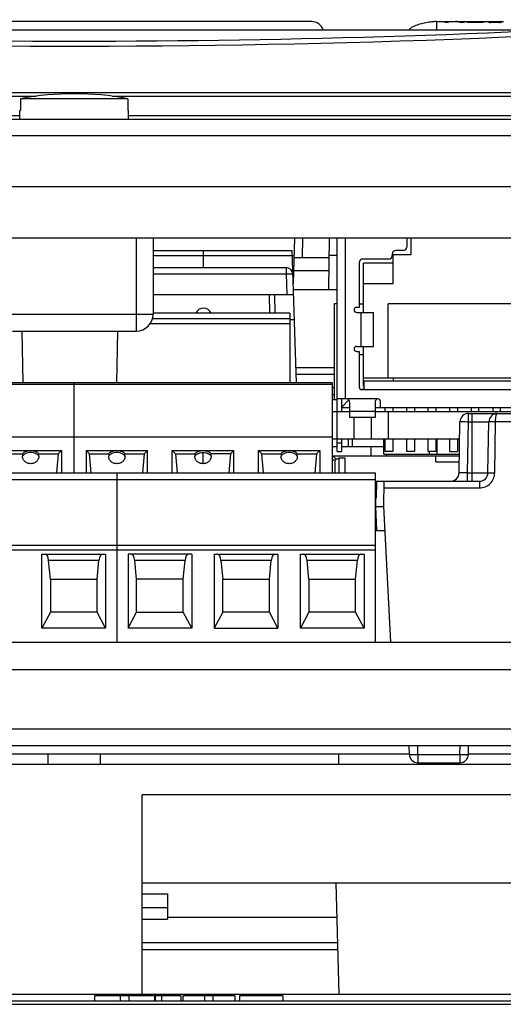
# Model space of a CAD drawing. Header units: millimetres. Extents: x 0 to 1700, y 0 to 1200.
# Tile 8 of 44: x 697 to 726, y 252 to 310. Entities that reach past the tile are written whole.
import ezdxf

# ---------------------------------------------------------------- set-up
doc = ezdxf.new("R2010")
doc.units = ezdxf.units.MM
doc.header["$LTSCALE"] = 93.5
doc.layers.get('0').update_dxf_attribs({"linetype": 'CONTINUOUS'})
doc.layers.add('00_COMPONENTS', color=7, linetype='CONTINUOUS')

msp = doc.modelspace()

# ---------------------------------------------------------------- linework, layer by layer
at = {"color": 7, "linetype": 'CONTINUOUS'}
for p, q in [((655.518, 304.134), (697.318, 304.134)), ((703.718, 304.134), (745.518, 304.134))]:
    msp.add_line(p, q, dxfattribs=at)
at = {"layer": '00_COMPONENTS', "color": 7, "linetype": 'CONTINUOUS'}
for p, q in [((714.518, 309.679), (686.518, 309.679)), ((721.868, 309.679), (723.232, 309.679)), ((722.387, 309.623), (722.387, 309.679)), ((722.556, 309.623), (722.387, 309.623)), ((722.556, 309.679), (722.556, 309.623)), ((723.008, 309.679), (722.985, 309.679)), ((723.197, 309.679), (723.289, 309.674)), ((723.299, 309.679), (724.801, 309.679)), ((723.511, 309.623), (723.299, 309.623)), ((723.674, 309.623), (723.674, 309.679)), ((724.626, 309.623), (723.674, 309.623)), ((723.843, 309.679), (723.843, 309.623)), ((723.843, 309.651), (724.626, 309.651)), ((724.626, 309.651), (724.626, 309.623)), ((724.801, 309.678), (724.871, 309.678)), ((724.871, 309.678), (724.961, 309.678)), ((724.961, 309.678), (724.961, 309.629)), ((724.961, 309.678), (725.012, 309.667)), ((725.013, 309.679), (725.799, 309.679)), ((725.141, 309.654), (725.337, 309.648)), ((725.59, 309.629), (725.345, 309.619)), ((725.619, 309.679), (725.603, 309.679)), ((725.654, 309.674), (725.654, 309.629)), ((726.563, 309.179), (674.474, 309.179)), ((730.568, 305.479), (670.468, 305.479)), ((670.518, 305.279), (698.272, 305.279)), ((697.358, 305.134), (697.358, 304.434)), ((703.679, 305.134), (697.358, 305.134)), ((702.766, 305.279), (730.518, 305.279)), ((703.679, 305.134), (703.679, 304.434)), ((697.318, 303.934), (697.318, 304.434)), ((697.318, 304.434), (697.358, 304.434)), ((703.679, 304.434), (703.718, 304.434)), ((703.718, 303.934), (703.718, 304.434)), ((775.518, 302.934), (535.518, 302.934)), ((538.518, 296.934), (772.518, 296.934)), ((713.496, 296.934), (713.426, 294.24)), ((713.966, 295.779), (713.994, 296.934)), ((715.518, 293.879), (715.572, 296.934)), ((716.018, 284.329), (716.018, 296.934)), ((720.118, 296.934), (720.118, 296.379)), ((720.368, 296.934), (720.368, 295.929)), ((705.168, 296.179), (713.358, 296.179)), ((708.138, 295.179), (708.138, 296.179)), ((713.63, 288.379), (713.358, 296.179)), ((719.918, 296.179), (719.468, 296.179)), ((713.368, 295.879), (713.468, 295.879)), ((713.466, 295.779), (715.552, 295.779)), ((716.018, 295.879), (715.553, 295.879)), ((719.068, 295.679), (717.518, 295.679)), ((719.268, 295.979), (719.268, 295.879)), ((719.318, 294.229), (719.318, 295.929)), ((720.368, 295.929), (719.318, 295.929)), ((705.168, 295.179), (713.006, 295.179)), ((715.538, 294.979), (713.445, 294.979)), ((717.318, 295.479), (717.318, 292.829)), ((717.568, 292.529), (717.568, 295.429)), ((719.318, 295.429), (717.568, 295.429)), ((713.416, 293.879), (716.018, 293.879)), ((717.568, 294.229), (719.318, 294.229)), ((705.168, 293.579), (713.449, 293.579)), ((712, 293.579), (712.019, 292.479)), ((712.318, 293.579), (712.338, 292.479)), ((715.843, 293.029), (715.843, 287.379)), ((716.018, 293.029), (715.843, 293.029)), ((717.318, 292.829), (717.168, 292.829)), ((717.318, 293.029), (717.568, 293.029)), ((719.018, 288.679), (719.018, 293.029)), ((728.018, 293.029), (719.018, 293.029)), ((713.218, 292.479), (705.168, 292.479)), ((713.218, 292.479), (713.218, 288.379)), ((713.5, 292.102), (713.218, 292.102)), ((717.168, 292.529), (718.168, 292.529)), ((718.168, 290.529), (718.168, 292.529)), ((704.982, 291.878), (713.218, 291.878)), ((697.504, 288.379), (697.451, 291.434)), ((703.033, 288.379), (703.086, 291.434)), ((717.168, 290.529), (718.168, 290.529)), ((717.568, 288.179), (717.568, 290.529)), ((717.168, 290.229), (717.318, 290.229)), ((717.318, 290.229), (717.318, 288.129)), ((717.568, 290.029), (717.318, 290.029)), ((715.843, 288.879), (713.613, 288.879)), ((717.568, 288.679), (729.468, 288.679)), ((719.318, 288.679), (719.318, 288.479)), ((715.728, 288.379), (654.768, 288.379)), ((700.488, 288.379), (700.488, 283.079)), ((715.728, 288.379), (715.728, 283.079)), ((715.843, 288.079), (715.728, 288.079)), ((717.568, 288.179), (717.618, 288.179)), ((717.618, 288.129), (717.618, 288.479)), ((729.418, 288.479), (717.618, 288.479)), ((715.843, 287.679), (715.728, 287.679)), ((716.568, 287.429), (716.018, 287.429)), ((716.268, 287.429), (716.268, 286.679)), ((716.018, 287.379), (715.728, 287.379)), ((716.268, 286.929), (716.708, 287.369)), ((716.268, 286.929), (716.768, 286.929)), ((716.768, 286.329), (716.768, 287.229)), ((718.268, 287.279), (718.268, 286.329)), ((718.268, 286.929), (728.768, 286.929)), ((718.568, 286.929), (718.568, 287.279)), ((718.848, 286.679), (718.848, 286.929)), ((719.298, 286.929), (719.298, 286.679)), ((720.118, 286.679), (720.118, 286.929)), ((720.568, 286.929), (720.568, 286.679)), ((721.388, 286.679), (721.388, 286.929)), ((721.838, 286.929), (721.838, 286.679)), ((722.658, 286.679), (722.658, 286.929)), ((723.108, 286.929), (723.108, 286.679)), ((723.928, 286.929), (723.928, 286.679)), ((724.378, 286.679), (724.378, 286.929)), ((725.198, 286.929), (725.198, 286.679)), ((725.648, 286.679), (725.648, 286.929)), ((715.728, 286.679), (716.768, 286.679)), ((718.268, 286.329), (716.768, 286.329)), ((718.268, 286.679), (728.768, 286.679)), ((719.018, 286.679), (719.018, 285.079)), ((723.76, 286.579), (748.611, 286.579)), ((723.207, 283.07), (723.26, 286.088)), ((724.907, 283.07), (724.96, 286.088)), ((715.728, 285.167), (669.258, 285.167)), ((715.728, 285.079), (723.24, 285.079)), ((716.268, 285.079), (716.268, 284.329)), ((716.293, 284.629), (716.293, 285.079)), ((716.693, 284.629), (716.693, 285.079)), ((716.918, 284.629), (716.918, 285.079)), ((718.768, 284.179), (718.768, 285.079)), ((718.848, 284.329), (718.848, 285.079)), ((719.298, 285.079), (719.298, 284.329)), ((720.118, 284.329), (720.118, 285.079)), ((720.568, 285.079), (720.568, 284.329)), ((721.388, 284.329), (721.388, 285.079)), ((721.838, 285.079), (721.838, 284.329)), ((721.918, 284.179), (721.918, 285.079)), ((722.658, 284.329), (722.658, 285.079)), ((723.108, 285.079), (723.108, 284.329)), ((715.728, 284.629), (716.018, 284.629)), ((716.268, 284.629), (718.768, 284.629)), ((718.028, 284.079), (718.027, 284.629)), ((696.133, 284.389), (699.764, 284.389)), ((696.331, 284.192), (697.474, 284.192)), ((698.423, 284.192), (699.566, 284.192)), ((699.566, 284.192), (699.466, 283.079)), ((699.566, 284.192), (699.764, 284.389)), ((699.764, 284.389), (699.764, 283.079)), ((701.213, 284.389), (701.213, 283.079)), ((701.213, 284.389), (704.844, 284.389)), ((701.213, 284.389), (701.411, 284.192)), ((701.511, 283.079), (701.411, 284.192)), ((701.411, 284.192), (702.554, 284.192)), ((703.503, 284.192), (704.646, 284.192)), ((704.646, 284.192), (704.546, 283.079)), ((704.646, 284.192), (704.844, 284.389)), ((704.844, 283.079), (704.844, 284.389)), ((706.293, 283.079), (706.293, 284.389)), ((706.293, 284.389), (709.924, 284.389)), ((706.293, 284.389), (706.491, 284.192)), ((706.491, 284.192), (706.591, 283.079)), ((706.491, 284.192), (707.634, 284.192)), ((709.726, 284.192), (708.583, 284.192)), ((709.726, 284.192), (709.626, 283.079)), ((709.726, 284.192), (709.924, 284.389)), ((709.924, 283.079), (709.924, 284.389)), ((711.373, 283.079), (711.373, 284.389)), ((711.373, 284.389), (715.004, 284.389)), ((711.373, 284.389), (711.571, 284.192)), ((711.671, 283.079), (711.571, 284.192)), ((711.571, 284.192), (712.714, 284.192)), ((713.663, 284.192), (714.806, 284.192)), ((714.806, 284.192), (714.706, 283.079)), ((714.806, 284.192), (715.004, 284.389)), ((715.004, 284.389), (715.004, 283.079)), ((715.967, 283.881), (715.728, 284.119)), ((715.896, 283.847), (716.128, 283.959)), ((716.018, 284.329), (716.268, 284.329)), ((716.128, 283.079), (716.128, 283.959)), ((716.128, 283.959), (716.469, 283.959)), ((716.469, 283.959), (716.469, 283.079)), ((718.768, 284.179), (723.227, 284.179)), ((719.298, 284.329), (718.848, 284.329)), ((718.918, 284.179), (718.918, 284.079)), ((718.918, 284.079), (723.225, 284.079)), ((720.568, 284.329), (720.118, 284.329)), ((721.838, 284.329), (721.388, 284.329)), ((721.468, 284.179), (721.468, 284.329)), ((721.843, 283.729), (721.843, 284.079)), ((722.658, 284.329), (723.108, 284.329)), ((715.728, 283.847), (715.896, 283.847)), ((715.896, 283.079), (715.896, 283.847)), ((721.843, 283.729), (723.219, 283.729)), ((657.308, 283.079), (718.268, 283.079)), ((703.028, 283.079), (703.028, 273.079)), ((718.268, 283.079), (718.268, 273.079)), ((718.268, 282.579), (724.407, 282.579)), ((718.768, 281.079), (718.795, 282.579)), ((718.277, 281.579), (718.327, 281.579)), ((719.188, 273.079), (718.768, 281.079)), ((718.268, 279.679), (718.842, 279.679)), ((657.308, 278.809), (718.268, 278.809)), ((698.613, 273.921), (698.613, 278.279)), ((698.613, 278.279), (702.363, 278.279)), ((702.363, 278.279), (702.363, 273.921)), ((703.693, 278.279), (703.693, 273.921)), ((707.443, 278.279), (703.693, 278.279)), ((707.443, 278.279), (707.443, 273.921)), ((708.773, 278.279), (708.773, 273.921)), ((708.773, 278.279), (712.523, 278.279)), ((712.523, 278.279), (712.523, 273.921)), ((713.853, 273.921), (713.853, 278.279)), ((713.853, 278.279), (717.603, 278.279)), ((717.603, 278.279), (717.603, 273.921)), ((699.113, 276.799), (699.001, 277.908)), ((701.863, 276.799), (701.976, 277.908)), ((704.193, 276.799), (704.081, 277.908)), ((706.943, 276.799), (707.056, 277.908)), ((709.161, 277.908), (709.273, 276.799)), ((712.023, 276.799), (712.136, 277.908)), ((714.353, 276.799), (714.241, 277.908)), ((717.103, 276.799), (717.216, 277.908)), ((699.113, 276.799), (699.113, 274.849)), ((699.113, 276.799), (701.863, 276.799)), ((701.863, 274.849), (701.863, 276.799)), ((704.193, 274.849), (704.193, 276.799)), ((706.943, 276.799), (704.193, 276.799)), ((706.943, 274.849), (706.943, 276.799)), ((709.273, 274.849), (709.273, 276.799)), ((709.273, 276.799), (712.023, 276.799)), ((712.023, 274.849), (712.023, 276.799)), ((714.353, 276.799), (714.353, 274.849)), ((714.353, 276.799), (717.103, 276.799)), ((717.103, 274.849), (717.103, 276.799)), ((699.113, 274.849), (698.613, 273.921)), ((701.863, 274.849), (699.113, 274.849)), ((702.363, 273.921), (701.863, 274.849)), ((703.693, 273.921), (704.193, 274.849)), ((704.193, 274.849), (706.943, 274.849)), ((707.443, 273.921), (706.943, 274.849)), ((709.273, 274.849), (708.773, 273.921)), ((712.023, 274.849), (709.273, 274.849)), ((712.523, 273.921), (712.023, 274.849)), ((714.353, 274.849), (713.853, 273.921)), ((717.103, 274.849), (714.353, 274.849)), ((717.603, 273.921), (717.103, 274.849)), ((702.363, 273.921), (698.613, 273.921)), ((707.443, 273.921), (703.693, 273.921)), ((708.773, 273.921), (712.523, 273.921)), ((717.603, 273.921), (713.853, 273.921)), ((649.463, 273.079), (728.978, 273.079)), ((647.518, 271.479), (750.812, 271.479)), ((749.751, 266.979), (651.286, 266.979)), ((720.277, 266.47), (720.268, 266.979)), ((723.76, 266.47), (723.768, 266.979)), ((698.971, 265.879), (698.981, 266.479)), ((702.066, 265.879), (702.056, 266.479)), ((716.118, 265.879), (716.118, 266.479)), ((720.777, 265.979), (723.26, 265.979)), ((751.318, 265.879), (649.718, 265.879)), ((704.518, 252.334), (704.518, 264.079)), ((746.518, 264.079), (704.518, 264.079)), ((735.518, 258.879), (704.518, 258.879)), ((715.943, 258.879), (716.114, 252.334)), ((704.518, 258.249), (706.018, 258.249)), ((706.018, 258.249), (706.018, 256.749)), ((704.518, 257.449), (706.018, 257.449)), ((704.518, 256.749), (706.018, 256.749)), ((704.518, 255.379), (716.035, 255.379)), ((643.918, 252.334), (761.518, 252.334)), ((705.249, 252.234), (701.717, 252.234)), ((701.717, 252.234), (701.717, 251.934)), ((703.217, 252.234), (703.217, 251.934)), ((703.734, 252.234), (703.734, 251.934)), ((705.249, 252.234), (705.249, 251.934)), ((706.798, 252.234), (705.295, 252.234)), ((705.295, 252.234), (705.295, 251.934)), ((705.676, 251.934), (705.676, 252.234)), ((706.798, 252.234), (706.798, 251.934)), ((709.99, 252.234), (706.926, 252.234)), ((706.926, 252.234), (706.926, 251.934)), ((708.202, 252.234), (708.202, 251.934)), ((708.714, 251.934), (708.714, 252.234)), ((709.99, 252.234), (709.99, 251.934)), ((712.82, 252.234), (710.256, 252.234)), ((710.258, 252.234), (710.258, 251.934)), ((712.82, 252.234), (712.82, 251.934)), ((655.268, 251.734), (761.518, 251.734)), ((664.768, 251.934), (749.768, 251.934))]:
    msp.add_line(p, q, dxfattribs=at)
at = {"layer": '00_COMPONENTS', "color": 9, "linetype": 'CONTINUOUS'}
for p, q in [((723.149, 309.679), (723.149, 309.662)), ((723.289, 309.674), (723.289, 309.623)), ((725.013, 309.667), (725.013, 309.629)), ((725.141, 309.654), (725.141, 309.629)), ((725.337, 309.648), (725.337, 309.619)), ((725.508, 309.652), (725.508, 309.629)), ((725.617, 309.663), (725.617, 309.629)), ((725.763, 309.679), (725.763, 309.654)), ((775.518, 299.934), (535.518, 299.934)), ((704.168, 296.934), (704.168, 291.434)), ((716.518, 287.429), (716.518, 296.934)), ((705.168, 295.884), (713.368, 295.884)), ((713.006, 295.179), (713.006, 294.8)), ((705.168, 294.8), (713.006, 294.8)), ((713.006, 294.8), (713.049, 293.579)), ((695.868, 292.434), (705.168, 292.434)), ((705.128, 292.179), (713.218, 292.179)), ((717.418, 292.529), (717.418, 290.529)), ((713.598, 289.292), (715.843, 289.292)), ((715.728, 288.285), (654.768, 288.285)), ((717.468, 287.979), (729.568, 287.979)), ((718.418, 287.429), (716.568, 287.429)), ((716.768, 286.703), (718.268, 286.703)), ((717.018, 285.079), (717.018, 286.329)), ((718.018, 286.329), (718.018, 285.079)), ((723.76, 286.088), (723.76, 286.579)), ((723.968, 282.579), (723.968, 286.579)), ((723.707, 283.07), (723.76, 286.088)), ((723.76, 286.088), (724.96, 286.088)), ((725.307, 283.07), (725.36, 286.088)), ((727.804, 286.088), (725.36, 286.088)), ((716.268, 284.829), (716.018, 284.829)), ((708.108, 284.266), (708.108, 283.611)), ((723.707, 282.579), (723.707, 283.07)), ((723.707, 283.07), (724.907, 283.07)), ((718.268, 282.666), (657.308, 282.666)), ((718.345, 282.579), (718.327, 281.579)), ((718.788, 282.186), (724.407, 282.186)), ((724.407, 282.579), (724.407, 282.186)), ((718.277, 281.579), (718.269, 281.079)), ((718.269, 281.079), (718.343, 279.679)), ((718.268, 278.509), (657.308, 278.509)), ((701.976, 277.908), (699.001, 277.908)), ((707.056, 277.908), (704.081, 277.908)), ((712.136, 277.908), (709.161, 277.908)), ((717.216, 277.908), (714.241, 277.908)), ((749.751, 267.962), (651.286, 267.962)), ((720.777, 266.47), (720.768, 266.979)), ((723.26, 266.47), (723.269, 266.979)), ((720.777, 266.47), (723.26, 266.47)), ((720.777, 266.47), (720.777, 265.979)), ((723.26, 266.47), (723.26, 265.979)), ((716.046, 254.94), (704.518, 254.94))]:
    msp.add_line(p, q, dxfattribs=at)
at = {"layer": '00_COMPONENTS', "color": 3, "linetype": 'CONTINUOUS'}
for p, q in [((635.018, 303.934), (764.579, 303.934)), ((705.168, 296.934), (705.168, 292.434)), ((696.868, 291.434), (704.168, 291.434)), ((706.018, 256.879), (715.995, 256.879))]:
    msp.add_line(p, q, dxfattribs=at)
at = {"layer": '00_COMPONENTS', "color": 6, "linetype": 'CONTINUOUS'}
for p, q in [((715.768, 284.079), (718.918, 284.079)), ((720.277, 266.479), (680.76, 266.479)), ((749.318, 266.479), (723.76, 266.479))]:
    msp.add_line(p, q, dxfattribs=at)
at = {"layer": '00_COMPONENTS', "color": 7, "linetype": 'CONTINUOUS'}
for centre, radius, start, end in [((700.518, 908.524), 600, 266.275496, 273.724504), ((714.518, 308.979), 0.7, 16.60155, 90), ((721.906, 306.811), 2.869, 93.84425, 94.61458), ((722.988, 308.837), 0.842, 85.9513, 88.63575), ((722.989, 308.866), 0.813, 83.11316, 85.94195), ((722.991, 308.879), 0.8, 80.034, 83.11365), ((722.959, 308.698), 0.984, 79.15413, 80.02582), ((722.944, 308.618), 1.066, 76.63251, 79.13074), ((722.912, 308.486), 1.201, 74.53902, 76.64097), ((722.882, 308.377), 1.314, 71.52571, 74.53112), ((723.192, 308.828), 0.852, 82.0666, 83.44705), ((725.215, 311.51), 1.888, 263.61728, 265.13205), ((725.341, 312.774), 3.126, 269.9254, 272.04224), ((725.367, 311.989), 2.341, 272.09648, 273.44248), ((725.422, 311.49), 1.869, 275.15047, 276.43768), ((725.549, 310.071), 0.413, 279.53529, 280.95111), ((725.457, 311.185), 1.561, 276.42429, 277.84469), ((700.518, 288.218), 17.209, 79.41693, 100.58307), ((719.468, 295.979), 0.2, 90, 180), ((719.918, 296.379), 0.2, 270, 360), ((717.518, 295.479), 0.2, 90, 180), ((719.068, 295.879), 0.2, 270, 360), ((713.006, 294.779), 0.4, 2, 90), ((708.138, 292.279), 0.5, 23.57818, 156.42182), ((717.168, 292.679), 0.15, 90, 270), ((717.168, 290.379), 0.15, 90, 270), ((717.468, 288.129), 0.15, 180, 270), ((717.468, 288.129), 0.15, 306.41604, 324.3102), ((716.568, 287.229), 0.2, 0, 90), ((718.418, 287.279), 0.15, 0, 180), ((723.76, 286.079), 0.5, 90, 179), ((725.46, 286.079), 0.5, 90, 179), ((725.606, 283.266), 17.996, 177.05164, 177.4822), ((690.611, 283.266), 17.996, 2.5178, 2.94836), ((722.707, 283.079), 0.5, 269.99983, 359), ((724.407, 283.079), 0.5, 270, 359), ((720.777, 266.479), 0.5, 181, 270), ((723.26, 266.479), 0.5, 270, 359)]:
    msp.add_arc(centre, radius, start, end, dxfattribs=at)
at = {"layer": '00_COMPONENTS', "color": 3, "linetype": 'CONTINUOUS'}
msp.add_arc((704.168, 292.434), 1, 270, 360, dxfattribs=at)
at = {"layer": '00_COMPONENTS', "color": 7, "linetype": 'CONTINUOUS'}
for centre, major_axis, ratio, start_param, end_param in [((697.948, 283.189), (0, 3.201), 0.156198, 1.252132, 1.296223), ((697.948, 283.189), (0, 3.201), 0.156198, -1.296223, -1.252132), ((703.028, 283.189), (0, 3.201), 0.156198, 1.252132, 1.296223), ((703.028, 283.189), (0, 3.201), 0.156198, -1.296223, -1.252132), ((713.188, 283.189), (0, 3.201), 0.156198, 1.252132, 1.296223), ((713.188, 283.189), (0, 3.201), 0.156198, -1.296223, -1.252132), ((698.819, 277.779), (0, 0.5), 0.377358, -1.308997, 0), ((702.158, 277.779), (0, 0.5), 0.377358, 0, 1.308997), ((703.899, 277.779), (0, 0.5), 0.377358, -1.308997, 0), ((707.238, 277.779), (0, 0.5), 0.377358, 0, 1.308997), ((708.979, 277.779), (0, 0.5), 0.377358, -1.308997, 0), ((712.318, 277.779), (0, 0.5), 0.377358, 0, 1.308997), ((714.059, 277.779), (0, 0.5), 0.377358, -1.308997, 0), ((717.398, 277.779), (0, 0.5), 0.377358, 0, 1.308997)]:
    msp.add_ellipse(centre, major_axis=major_axis, ratio=ratio, start_param=start_param, end_param=end_param, dxfattribs=at)
for points, knots in [([(721.523, 309.655), (721.4, 309.639), (721.161, 309.597), (720.871, 309.521), (720.654, 309.446), (720.502, 309.382), (720.383, 309.318), (720.303, 309.253), (720.268, 309.206), (720.268, 309.179)], [0, 0, 0, 0, 0.271148, 0.527814, 0.651184, 0.770842, 0.885993, 0.941706, 1, 1, 1, 1]), ([(721.868, 309.679), (721.838, 309.679), (721.723, 309.677), (721.608, 309.666), (721.523, 309.655)], [0, 0, 0, 0, 0.261542, 1, 1, 1, 1]), ([(724.836, 309.664), (724.831, 309.666), (724.82, 309.67), (724.805, 309.671), (724.801, 309.678)], [0, 0, 0, 0, 0.416056, 1, 1, 1, 1]), ([(725.005, 309.634), (724.991, 309.636), (724.947, 309.641), (724.902, 309.649), (724.871, 309.656)], [0, 0, 0, 0, 0.29736, 1, 1, 1, 1]), ([(725.345, 309.619), (725.271, 309.619), (725.174, 309.62), (725.078, 309.627), (725.055, 309.629)], [0, 0, 0, 0, 0.761422, 1, 1, 1, 1]), ([(725.508, 309.652), (725.53, 309.654), (725.559, 309.656), (725.587, 309.659), (725.593, 309.66)], [0, 0, 0, 0, 0.778504, 1, 1, 1, 1]), ([(725.593, 309.66), (725.598, 309.66), (725.606, 309.661), (725.614, 309.663), (725.617, 309.663)], [0, 0, 0, 0, 0.529676, 1, 1, 1, 1]), ([(725.627, 309.665), (725.631, 309.666), (725.639, 309.668), (725.654, 309.669), (725.654, 309.674)], [0, 0, 0, 0, 0.424135, 1, 1, 1, 1]), ([(725.758, 309.654), (725.752, 309.652), (725.723, 309.646), (725.693, 309.641), (725.67, 309.638)], [0, 0, 0, 0, 0.209329, 1, 1, 1, 1]), ([(725.78, 309.659), (725.776, 309.658), (725.769, 309.657), (725.762, 309.655), (725.758, 309.654)], [0, 0, 0, 0, 0.475423, 1, 1, 1, 1]), ([(725.813, 309.672), (725.812, 309.671), (725.801, 309.665), (725.789, 309.662), (725.78, 309.659)], [0, 0, 0, 0, 0.158043, 1, 1, 1, 1]), ([(725.816, 309.675), (725.816, 309.675), (725.815, 309.673), (725.814, 309.672), (725.813, 309.672)], [0, 0, 0, 0, 0.376172, 1, 1, 1, 1]), ([(717.618, 288.129), (717.618, 288.106), (717.611, 288.074), (717.595, 288.048), (717.59, 288.042)], [0, 0, 0, 0, 0.744926, 1, 1, 1, 1]), ([(698.43, 284.057), (698.431, 284.028), (698.427, 283.97), (698.401, 283.886), (698.358, 283.808), (698.297, 283.74), (698.223, 283.684), (698.109, 283.628), (697.948, 283.6), (697.788, 283.628), (697.674, 283.684), (697.6, 283.74), (697.539, 283.808), (697.495, 283.886), (697.47, 283.97), (697.466, 284.028), (697.467, 284.057)], [0, 0, 0, 0, 0.05903, 0.118546, 0.179062, 0.240913, 0.304206, 0.368811, 0.5, 0.631189, 0.695794, 0.759087, 0.820938, 0.881454, 0.94097, 1, 1, 1, 1]), ([(697.474, 284.192), (697.491, 284.223), (697.531, 284.265), (697.597, 284.308), (697.679, 284.347), (697.797, 284.38), (697.897, 284.389), (697.948, 284.389)], [0, 0, 0, 0, 0.200108, 0.314892, 0.439071, 0.710331, 1, 1, 1, 1]), ([(697.948, 284.389), (698, 284.389), (698.1, 284.38), (698.218, 284.347), (698.3, 284.308), (698.366, 284.265), (698.406, 284.223), (698.423, 284.192)], [0, 0, 0, 0, 0.28967, 0.56093, 0.685108, 0.799892, 1, 1, 1, 1]), ([(703.51, 284.057), (703.511, 284.028), (703.507, 283.97), (703.481, 283.886), (703.438, 283.808), (703.377, 283.74), (703.303, 283.684), (703.189, 283.628), (703.028, 283.6), (702.868, 283.628), (702.754, 283.684), (702.68, 283.74), (702.619, 283.808), (702.575, 283.886), (702.55, 283.97), (702.546, 284.028), (702.547, 284.057)], [0, 0, 0, 0, 0.05903, 0.118546, 0.179062, 0.240913, 0.304206, 0.368811, 0.5, 0.631189, 0.695794, 0.759087, 0.820938, 0.881454, 0.94097, 1, 1, 1, 1]), ([(702.554, 284.192), (702.571, 284.223), (702.611, 284.265), (702.677, 284.308), (702.759, 284.347), (702.877, 284.38), (702.977, 284.389), (703.028, 284.389)], [0, 0, 0, 0, 0.200108, 0.314892, 0.439071, 0.710331, 1, 1, 1, 1]), ([(703.028, 284.389), (703.08, 284.389), (703.18, 284.38), (703.298, 284.347), (703.38, 284.308), (703.446, 284.265), (703.486, 284.223), (703.503, 284.192)], [0, 0, 0, 0, 0.28967, 0.56093, 0.685108, 0.799892, 1, 1, 1, 1]), ([(708.108, 283.611), (708.076, 283.611), (708.012, 283.617), (707.919, 283.642), (707.834, 283.684), (707.76, 283.74), (707.699, 283.808), (707.656, 283.886), (707.63, 283.97), (707.626, 284.028), (707.627, 284.057)], [0, 0, 0, 0, 0.132145, 0.263216, 0.392295, 0.518733, 0.642291, 0.763183, 0.882077, 1, 1, 1, 1]), ([(707.634, 284.192), (707.651, 284.223), (707.691, 284.265), (707.757, 284.308), (707.839, 284.347), (707.957, 284.38), (708.057, 284.389), (708.108, 284.389)], [0, 0, 0, 0, 0.200108, 0.314892, 0.439071, 0.710331, 1, 1, 1, 1]), ([(708.108, 284.389), (708.16, 284.389), (708.26, 284.38), (708.378, 284.347), (708.46, 284.308), (708.526, 284.265), (708.566, 284.223), (708.583, 284.192)], [0, 0, 0, 0, 0.28967, 0.56093, 0.685108, 0.799892, 1, 1, 1, 1]), ([(708.59, 284.057), (708.591, 284.028), (708.587, 283.97), (708.561, 283.886), (708.518, 283.808), (708.457, 283.74), (708.383, 283.684), (708.298, 283.642), (708.205, 283.617), (708.141, 283.611), (708.108, 283.611)], [0, 0, 0, 0, 0.117923, 0.236817, 0.357709, 0.481268, 0.607705, 0.736784, 0.867855, 1, 1, 1, 1]), ([(713.67, 284.057), (713.671, 284.028), (713.667, 283.97), (713.641, 283.886), (713.598, 283.808), (713.537, 283.74), (713.463, 283.684), (713.349, 283.628), (713.188, 283.6), (713.028, 283.628), (712.914, 283.684), (712.84, 283.74), (712.779, 283.808), (712.735, 283.886), (712.71, 283.97), (712.706, 284.028), (712.707, 284.057)], [0, 0, 0, 0, 0.05903, 0.118546, 0.179062, 0.240913, 0.304206, 0.368811, 0.5, 0.631189, 0.695794, 0.759087, 0.820938, 0.881454, 0.94097, 1, 1, 1, 1]), ([(712.714, 284.192), (712.731, 284.223), (712.771, 284.265), (712.837, 284.308), (712.919, 284.347), (713.037, 284.38), (713.137, 284.389), (713.188, 284.389)], [0, 0, 0, 0, 0.200108, 0.314892, 0.439071, 0.710331, 1, 1, 1, 1]), ([(713.188, 284.389), (713.24, 284.389), (713.34, 284.38), (713.458, 284.347), (713.54, 284.308), (713.606, 284.265), (713.646, 284.223), (713.663, 284.192)], [0, 0, 0, 0, 0.28967, 0.56093, 0.685108, 0.799892, 1, 1, 1, 1]), ([(718.269, 281.079), (718.386, 281.079), (718.553, 281.085), (718.72, 281.081), (718.768, 281.079)], [0, 0, 0, 0, 0.707199, 1, 1, 1, 1])]:
    msp.add_open_spline(points, degree=3, knots=knots, dxfattribs=at)
for points in [[(721.868, 309.679), (721.817, 309.679), (721.765, 309.677), (721.714, 309.674)], [(723.309, 309.672), (723.378, 309.662), (723.445, 309.645), (723.511, 309.623)], [(724.871, 309.656), (724.859, 309.658), (724.848, 309.661), (724.836, 309.664)], [(725.012, 309.667), (725.025, 309.665), (725.037, 309.663), (725.049, 309.662)], [(725.049, 309.662), (725.08, 309.658), (725.111, 309.656), (725.141, 309.654)], [(720.297, 309.241), (720.286, 309.228), (720.275, 309.215), (720.271, 309.198)], [(717.557, 288.008), (717.532, 287.99), (717.5, 287.979), (717.468, 287.979)]]:
    msp.add_open_spline(points, degree=3, dxfattribs=at)
at = {"layer": '00_COMPONENTS', "color": 9, "linetype": 'CONTINUOUS'}
for points, knots in [([(721.868, 309.679), (721.865, 309.679), (721.873, 309.66), (721.866, 309.641), (721.869, 309.601), (721.868, 309.554), (721.869, 309.493), (721.868, 309.367), (721.868, 309.261), (721.868, 309.179)], [0, 0, 0, 0, 0.020436, 0.071819, 0.146871, 0.243384, 0.362253, 0.508281, 1, 1, 1, 1]), ([(667.319, 309.153), (672.846, 308.847), (694.968, 307.928), (717.14, 308.235), (733.718, 309.153)], [0, 0, 0, 0, 0.250046, 1, 1, 1, 1]), ([(713.006, 294.8), (713.057, 294.802), (713.151, 294.804), (713.263, 294.805), (713.334, 294.803), (713.372, 294.801), (713.391, 294.798), (713.406, 294.796), (713.406, 294.793)], [0, 0, 0, 0, 0.381207, 0.704415, 0.82838, 0.92088, 0.978301, 1, 1, 1, 1]), ([(725.36, 286.088), (725.36, 286.151), (725.364, 286.267), (725.386, 286.424), (725.407, 286.521), (725.442, 286.579), (725.46, 286.579)], [0, 0, 0, 0, 0.370781, 0.683935, 0.897874, 1, 1, 1, 1]), ([(723.26, 286.088), (723.26, 286.091), (723.28, 286.087), (723.301, 286.093), (723.351, 286.09), (723.41, 286.092), (723.486, 286.091), (723.603, 286.09), (723.696, 286.089), (723.76, 286.088)], [0, 0, 0, 0, 0.019562, 0.076477, 0.168974, 0.293235, 0.444666, 0.617541, 1, 1, 1, 1]), ([(724.96, 286.088), (724.96, 286.09), (724.976, 286.087), (724.993, 286.092), (725.033, 286.09), (725.103, 286.091), (725.215, 286.09), (725.309, 286.089), (725.36, 286.088)], [0, 0, 0, 0, 0.019706, 0.076639, 0.168835, 0.293106, 0.617976, 1, 1, 1, 1]), ([(697.948, 284.266), (697.895, 284.266), (697.792, 284.257), (697.67, 284.221), (697.587, 284.179), (697.522, 284.134), (697.483, 284.089), (697.467, 284.057)], [0, 0, 0, 0, 0.292211, 0.564568, 0.688488, 0.80247, 1, 1, 1, 1]), ([(698.43, 284.057), (698.414, 284.089), (698.375, 284.134), (698.31, 284.179), (698.227, 284.221), (698.105, 284.257), (698.002, 284.266), (697.948, 284.266)], [0, 0, 0, 0, 0.19753, 0.311512, 0.435432, 0.707789, 1, 1, 1, 1]), ([(703.028, 284.266), (702.975, 284.266), (702.872, 284.257), (702.75, 284.221), (702.667, 284.179), (702.602, 284.134), (702.563, 284.089), (702.547, 284.057)], [0, 0, 0, 0, 0.292211, 0.564568, 0.688488, 0.80247, 1, 1, 1, 1]), ([(703.51, 284.057), (703.494, 284.089), (703.455, 284.134), (703.39, 284.179), (703.307, 284.221), (703.185, 284.257), (703.082, 284.266), (703.028, 284.266)], [0, 0, 0, 0, 0.19753, 0.311512, 0.435432, 0.707789, 1, 1, 1, 1]), ([(707.627, 284.057), (707.635, 284.073), (707.65, 284.095), (707.674, 284.122), (707.695, 284.142), (707.72, 284.16), (707.746, 284.178), (707.776, 284.194), (707.818, 284.214), (707.876, 284.235), (707.976, 284.259), (708.055, 284.266), (708.108, 284.266)], [0, 0, 0, 0, 0.094538, 0.145038, 0.198344, 0.254092, 0.312222, 0.37286, 0.435993, 0.568565, 0.708289, 1, 1, 1, 1]), ([(708.108, 284.266), (708.162, 284.266), (708.241, 284.259), (708.341, 284.235), (708.399, 284.214), (708.441, 284.194), (708.47, 284.178), (708.497, 284.16), (708.521, 284.142), (708.543, 284.122), (708.567, 284.095), (708.582, 284.073), (708.59, 284.057)], [0, 0, 0, 0, 0.291711, 0.431435, 0.564007, 0.62714, 0.687778, 0.745908, 0.801656, 0.854962, 0.905462, 1, 1, 1, 1]), ([(713.188, 284.266), (713.135, 284.266), (713.032, 284.257), (712.91, 284.221), (712.827, 284.179), (712.762, 284.134), (712.723, 284.089), (712.707, 284.057)], [0, 0, 0, 0, 0.292211, 0.564568, 0.688488, 0.80247, 1, 1, 1, 1]), ([(713.67, 284.057), (713.654, 284.089), (713.615, 284.134), (713.55, 284.179), (713.467, 284.221), (713.345, 284.257), (713.242, 284.266), (713.188, 284.266)], [0, 0, 0, 0, 0.19753, 0.311512, 0.435432, 0.707789, 1, 1, 1, 1]), ([(723.707, 283.07), (723.643, 283.069), (723.551, 283.068), (723.433, 283.067), (723.358, 283.066), (723.298, 283.068), (723.248, 283.066), (723.227, 283.071), (723.207, 283.067), (723.207, 283.07)], [0, 0, 0, 0, 0.382687, 0.555538, 0.707016, 0.831375, 0.923729, 0.980586, 1, 1, 1, 1]), ([(724.407, 282.186), (724.634, 282.186), (725.107, 282.374), (725.303, 282.843), (725.307, 283.07)], [0, 0, 0, 0, 0.500022, 1, 1, 1, 1]), ([(724.907, 283.07), (724.907, 283.073), (724.923, 283.069), (724.94, 283.074), (724.98, 283.072), (725.05, 283.074), (725.162, 283.072), (725.256, 283.071), (725.307, 283.07)], [0, 0, 0, 0, 0.019706, 0.076639, 0.168835, 0.293106, 0.617976, 1, 1, 1, 1]), ([(720.277, 266.47), (720.277, 266.467), (720.298, 266.471), (720.319, 266.466), (720.368, 266.468), (720.428, 266.466), (720.503, 266.467), (720.621, 266.468), (720.714, 266.469), (720.777, 266.47)], [0, 0, 0, 0, 0.019558, 0.076469, 0.168957, 0.293199, 0.444603, 0.61748, 1, 1, 1, 1]), ([(723.26, 266.47), (723.323, 266.469), (723.416, 266.468), (723.534, 266.467), (723.609, 266.466), (723.669, 266.468), (723.718, 266.466), (723.739, 266.471), (723.76, 266.467), (723.76, 266.47)], [0, 0, 0, 0, 0.38252, 0.555397, 0.706801, 0.831043, 0.923531, 0.980442, 1, 1, 1, 1])]:
    msp.add_open_spline(points, degree=3, knots=knots, dxfattribs=at)

doc.saveas('drawing.dxf')
